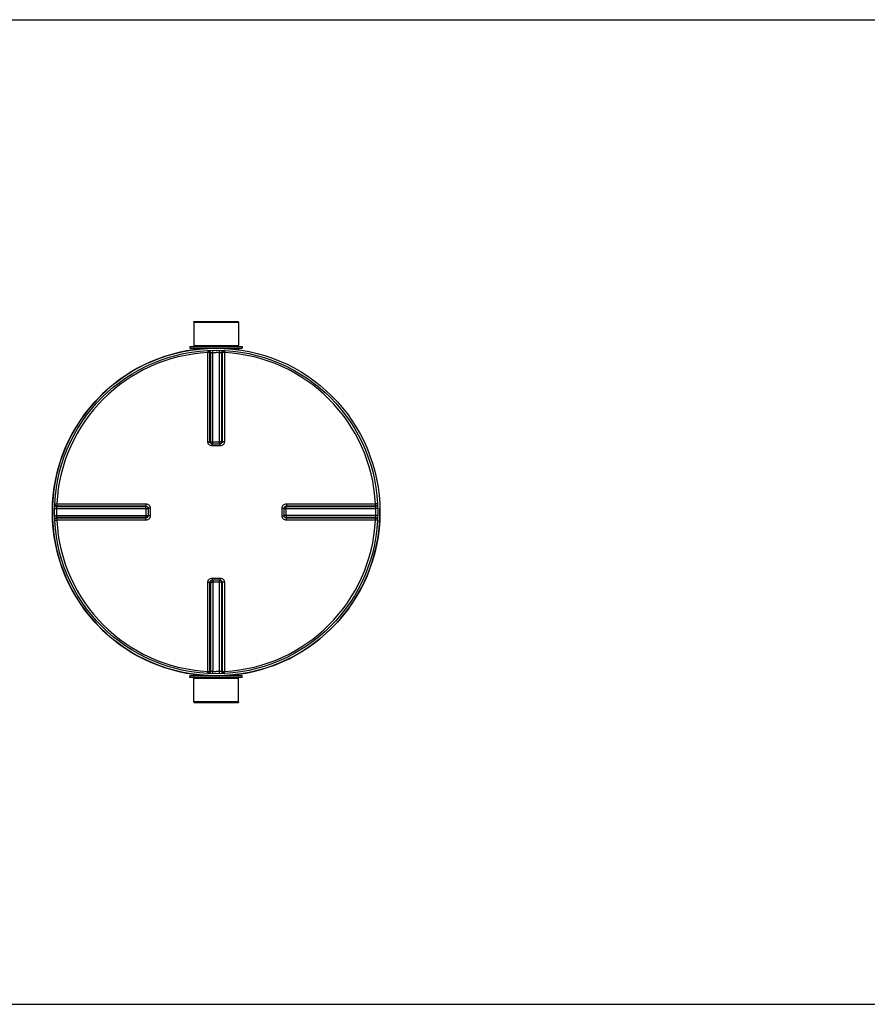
# Model space of a CAD drawing. Header units: millimetres. Extents: x 0 to 594, y 0 to 420.
# Tile 20 of 34: x 373 to 413, y 211 to 257. Entities that reach past the tile are written whole.
import ezdxf

# ---------------------------------------------------------------- set-up
doc = ezdxf.new("R2010")
doc.units = ezdxf.units.MM
doc.header["$LTSCALE"] = 32.67
doc.layers.get('0').update_dxf_attribs({"linetype": 'CONTINUOUS'})
doc.layers.add('01_GLOBAL', color=7, linetype='CONTINUOUS')
doc.layers.add('AXES_REF', color=7, linetype='CONTINUOUS')

msp = doc.modelspace()

# ---------------------------------------------------------------- linework, layer by layer
at = {"color": 7, "linetype": 'Continuous'}
for p, q in [((299.932, 257.208), (435.692, 257.208)), ((381.637, 242.998), (383.747, 242.998)), ((381.637, 242.998), (381.642, 241.898)), ((383.747, 242.998), (383.742, 241.898)), ((381.462, 241.848), (383.922, 241.848)), ((381.462, 241.848), (381.462, 241.768)), ((381.462, 241.768), (383.922, 241.768)), ((381.642, 241.898), (383.742, 241.898)), ((381.642, 241.898), (381.692, 241.848)), ((381.642, 241.758), (381.642, 241.696)), ((383.742, 241.898), (383.692, 241.848)), ((383.742, 241.758), (383.742, 241.696)), ((383.922, 241.848), (383.922, 241.768)), ((382.505, 237.271), (382.496, 237.272)), ((382.505, 237.271), (382.879, 237.271)), ((382.888, 237.272), (382.879, 237.271)), ((379.488, 234.264), (379.488, 234.264)), ((379.488, 234.264), (379.489, 234.255)), ((379.489, 234.255), (379.489, 233.881)), ((385.895, 234.255), (385.896, 234.264)), ((385.895, 233.881), (385.895, 234.255)), ((379.489, 233.881), (379.488, 233.872)), ((379.488, 233.872), (379.488, 233.872)), ((385.896, 233.872), (385.895, 233.881)), ((382.496, 230.864), (382.505, 230.864)), ((382.879, 230.864), (382.505, 230.864)), ((382.879, 230.864), (382.888, 230.864)), ((383.922, 226.368), (381.462, 226.368)), ((381.462, 226.288), (381.462, 226.368)), ((381.642, 226.378), (381.642, 226.44)), ((383.742, 226.378), (383.742, 226.44)), ((383.922, 226.288), (383.922, 226.368)), ((383.922, 226.288), (381.462, 226.288)), ((381.637, 225.138), (381.642, 226.238)), ((381.642, 226.238), (381.692, 226.288)), ((383.742, 226.238), (381.642, 226.238)), ((383.742, 226.238), (383.692, 226.288)), ((383.747, 225.138), (383.742, 226.238)), ((383.747, 225.138), (381.637, 225.138)), ((299.932, 210.928), (435.692, 210.928))]:
    msp.add_line(p, q, dxfattribs=at)
at = {"color": 9, "linetype": 'Continuous'}
for p, q in [((381.642, 241.758), (382.307, 241.758)), ((382.298, 241.658), (382.303, 241.56)), ((382.528, 241.666), (382.53, 241.569)), ((382.856, 241.666), (382.854, 241.569)), ((383.077, 241.758), (383.742, 241.758)), ((383.085, 241.658), (383.08, 241.56)), ((382.303, 237.372), (382.303, 241.56)), ((382.403, 237.371), (382.403, 241.558)), ((382.431, 241.559), (382.431, 237.369)), ((382.53, 237.271), (382.53, 241.569)), ((382.854, 237.271), (382.854, 241.569)), ((382.953, 237.369), (382.953, 241.559)), ((382.981, 241.558), (382.981, 237.371)), ((383.08, 241.56), (383.08, 237.372)), ((382.403, 237.371), (382.431, 237.369)), ((382.505, 237.172), (382.505, 237.271)), ((382.692, 237.172), (382.505, 237.172)), ((382.53, 237.368), (382.854, 237.368)), ((382.879, 237.172), (382.692, 237.172)), ((382.879, 237.172), (382.879, 237.271)), ((382.953, 237.369), (382.981, 237.371)), ((375.094, 234.232), (375.191, 234.23)), ((375.102, 234.461), (375.199, 234.456)), ((375.191, 234.23), (379.489, 234.23)), ((375.199, 234.456), (379.387, 234.456)), ((375.2, 234.329), (379.391, 234.329)), ((375.202, 234.357), (379.388, 234.357)), ((379.391, 234.329), (379.388, 234.357)), ((379.392, 234.23), (379.392, 233.906)), ((379.587, 234.255), (379.489, 234.255)), ((379.587, 234.255), (379.587, 233.881)), ((385.796, 234.255), (385.895, 234.255)), ((385.796, 233.881), (385.796, 234.255)), ((385.895, 234.23), (390.193, 234.23)), ((385.992, 233.906), (385.992, 234.23)), ((385.995, 234.357), (385.993, 234.329)), ((385.993, 234.329), (390.183, 234.329)), ((385.995, 234.357), (390.182, 234.357)), ((385.996, 234.456), (390.184, 234.456)), ((390.282, 234.461), (390.184, 234.456)), ((390.29, 234.232), (390.193, 234.23)), ((375.094, 233.904), (375.191, 233.906)), ((375.191, 233.906), (379.489, 233.906)), ((379.391, 233.807), (375.2, 233.807)), ((379.388, 233.779), (375.202, 233.779)), ((379.388, 233.779), (379.391, 233.807)), ((379.587, 233.881), (379.489, 233.881)), ((385.796, 233.881), (385.895, 233.881)), ((390.193, 233.906), (385.895, 233.906)), ((390.183, 233.807), (385.993, 233.807)), ((385.993, 233.807), (385.995, 233.779)), ((390.182, 233.779), (385.995, 233.779)), ((390.29, 233.904), (390.193, 233.906)), ((375.102, 233.674), (375.199, 233.679)), ((379.387, 233.679), (375.199, 233.679)), ((390.184, 233.679), (385.996, 233.679)), ((390.282, 233.674), (390.184, 233.679)), ((382.505, 230.963), (382.505, 230.864)), ((382.505, 230.963), (382.692, 230.963)), ((382.692, 230.963), (382.879, 230.963)), ((382.879, 230.963), (382.879, 230.864)), ((382.303, 226.575), (382.303, 230.763)), ((382.431, 230.767), (382.403, 230.764)), ((382.403, 226.578), (382.403, 230.764)), ((382.431, 230.767), (382.431, 226.576)), ((382.53, 230.864), (382.53, 226.567)), ((382.854, 230.768), (382.53, 230.768)), ((382.854, 226.567), (382.854, 230.864)), ((382.981, 230.764), (382.953, 230.767)), ((382.953, 226.576), (382.953, 230.767)), ((382.981, 230.764), (382.981, 226.578)), ((383.08, 230.763), (383.08, 226.575)), ((382.307, 226.378), (381.642, 226.378)), ((382.298, 226.478), (382.303, 226.575)), ((382.528, 226.47), (382.53, 226.567)), ((382.856, 226.47), (382.854, 226.567)), ((383.742, 226.378), (383.077, 226.378)), ((383.085, 226.478), (383.08, 226.575))]:
    msp.add_line(p, q, dxfattribs=at)
at = {"color": 7, "linetype": 'Continuous'}
msp.add_circle((382.692, 234.068), 7.6, dxfattribs=at)
for centre, radius, start, end in [((382.692, 234.068), 7.7, 97.8375, 262.1625), ((381.632, 241.758), 0.01, 0, 90), ((383.752, 241.758), 0.01, 90, 180), ((382.692, 234.068), 7.7, 277.8375, 1.2509), ((381.632, 226.378), 0.01, 270, 360), ((383.752, 226.378), 0.01, 180, 270)]:
    msp.add_arc(centre, radius, start, end, dxfattribs=at)
at = {"color": 9, "linetype": 'Continuous'}
for centre, radius, start, end in [((382.692, 234.068), 7.503, 92.9675, 177.0325), ((382.791, 234.07), 7.498, 92.7532, 92.9681), ((382.692, 234.073), 7.498, 88.764, 90), ((382.593, 234.07), 7.498, 87.0319, 87.2468), ((382.692, 234.068), 7.503, 2.9675, 87.0325), ((382.507, 237.378), 0.107, 252.5973, 258.0128), ((382.506, 237.374), 0.103, 257.9981, 264.4752), ((382.53, 245.75), 8.382, 269.8492, 269.9994), ((382.853, 245.75), 8.383, 270.0006, 270.1484), ((382.852, 237.371), 0.103, 285.3408, 292.579), ((382.852, 237.371), 0.103, 292.5652, 299.8139), ((382.688, 234.068), 7.498, 178.7642, 181.2358), ((382.691, 233.969), 7.5, 177.0319, 177.2468), ((371.009, 234.229), 8.382, 0.0006, 0.1508), ((385.998, 234.254), 0.103, 167.9981, 174.4752), ((385.995, 234.228), 0.103, 157.421, 164.6592), ((386.002, 234.253), 0.107, 162.5973, 168.0128), ((385.995, 234.228), 0.103, 150.1861, 157.4348), ((394.374, 234.229), 8.383, 179.8516, 179.9994), ((382.692, 233.969), 7.5, 2.7532, 2.9681), ((382.696, 234.068), 7.498, 358.7642, 1.2358), ((382.691, 234.167), 7.5, 182.7532, 182.9681), ((371.009, 233.906), 8.383, 359.8516, 359.9994), ((379.388, 233.908), 0.103, 330.1861, 337.4348), ((379.388, 233.908), 0.103, 337.421, 344.6592), ((379.382, 233.882), 0.107, 345.0434, 349.8287), ((379.39, 233.907), 0.101, 344.6659, 348.0155), ((379.384, 233.882), 0.104, 349.8255, 354.4686), ((394.374, 233.906), 8.382, 180.0006, 180.1508), ((382.692, 234.167), 7.5, 357.0319, 357.2468), ((382.692, 234.068), 7.503, 182.9675, 267.0325), ((382.692, 234.068), 7.503, 272.9675, 357.0325), ((382.532, 230.764), 0.103, 112.5652, 119.8139), ((382.532, 230.764), 0.103, 105.3408, 112.579), ((382.53, 222.385), 8.383, 90.0006, 90.1484), ((382.853, 222.385), 8.382, 89.8492, 89.9994), ((382.878, 230.762), 0.103, 77.9981, 84.4752), ((382.877, 230.757), 0.107, 72.5973, 78.0128), ((382.791, 234.066), 7.498, 267.0319, 267.2468), ((382.692, 234.063), 7.498, 268.764, 270), ((382.593, 234.066), 7.498, 272.7532, 272.9681)]:
    msp.add_arc(centre, radius, start, end, dxfattribs=at)
for points in [[(382.298, 241.658), (382.346, 241.66), (382.403, 241.606), (382.403, 241.558)], [(382.327, 241.659), (382.375, 241.661), (382.431, 241.607), (382.431, 241.559)], [(383.057, 241.659), (383.009, 241.661), (382.953, 241.607), (382.953, 241.559)], [(383.085, 241.658), (383.037, 241.66), (382.981, 241.606), (382.981, 241.558)], [(382.53, 241.569), (382.584, 241.57), (382.638, 241.571), (382.692, 241.57)], [(382.475, 237.276), (382.437, 237.288), (382.403, 237.331), (382.403, 237.371)], [(382.431, 237.369), (382.431, 237.327), (382.469, 237.28), (382.51, 237.271)], [(382.981, 237.371), (382.981, 237.326), (382.933, 237.276), (382.888, 237.272)], [(382.903, 237.282), (382.932, 237.299), (382.953, 237.336), (382.953, 237.369)], [(375.101, 234.433), (375.098, 234.385), (375.152, 234.329), (375.2, 234.329)], [(375.102, 234.461), (375.1, 234.413), (375.153, 234.357), (375.202, 234.357)], [(379.388, 234.357), (379.434, 234.357), (379.484, 234.309), (379.488, 234.264)], [(379.391, 234.329), (379.433, 234.329), (379.48, 234.29), (379.489, 234.249)], [(385.9, 234.285), (385.912, 234.323), (385.955, 234.357), (385.995, 234.357)], [(385.906, 234.279), (385.923, 234.308), (385.96, 234.329), (385.993, 234.329)], [(390.282, 234.461), (390.284, 234.413), (390.23, 234.357), (390.182, 234.357)], [(390.283, 234.433), (390.285, 234.385), (390.231, 234.329), (390.183, 234.329)], [(375.101, 233.703), (375.098, 233.751), (375.152, 233.807), (375.2, 233.807)], [(375.102, 233.674), (375.1, 233.722), (375.153, 233.779), (375.202, 233.779)], [(379.485, 233.855), (379.474, 233.815), (379.429, 233.779), (379.388, 233.779)], [(379.477, 233.857), (379.461, 233.828), (379.424, 233.807), (379.391, 233.807)], [(385.993, 233.807), (385.951, 233.807), (385.904, 233.845), (385.895, 233.886)], [(385.995, 233.779), (385.95, 233.779), (385.9, 233.827), (385.896, 233.872)], [(390.282, 233.674), (390.284, 233.722), (390.23, 233.779), (390.182, 233.779)], [(390.283, 233.703), (390.285, 233.751), (390.231, 233.807), (390.183, 233.807)], [(382.403, 230.764), (382.403, 230.81), (382.451, 230.86), (382.496, 230.864)], [(382.481, 230.853), (382.452, 230.837), (382.431, 230.8), (382.431, 230.767)], [(382.953, 230.767), (382.953, 230.809), (382.915, 230.856), (382.873, 230.865)], [(382.909, 230.86), (382.947, 230.848), (382.981, 230.804), (382.981, 230.764)], [(382.298, 226.478), (382.346, 226.476), (382.403, 226.529), (382.403, 226.578)], [(382.327, 226.477), (382.375, 226.474), (382.431, 226.528), (382.431, 226.576)], [(382.854, 226.567), (382.8, 226.566), (382.746, 226.565), (382.692, 226.566)], [(383.057, 226.477), (383.009, 226.474), (382.953, 226.528), (382.953, 226.576)], [(383.085, 226.478), (383.037, 226.476), (382.981, 226.529), (382.981, 226.578)]]:
    msp.add_open_spline(points, degree=3, dxfattribs=at)
for points, knots in [([(382.403, 241.558), (382.399, 241.559), (382.366, 241.559), (382.333, 241.56), (382.303, 241.56)], [0, 0, 0, 0, 0.109199, 1, 1, 1, 1]), ([(382.431, 241.559), (382.433, 241.56), (382.455, 241.566), (382.479, 241.565), (382.5, 241.565)], [0, 0, 0, 0, 0.084249, 1, 1, 1, 1]), ([(382.854, 241.569), (382.865, 241.568), (382.898, 241.565), (382.932, 241.566), (382.953, 241.559)], [0, 0, 0, 0, 0.352806, 1, 1, 1, 1]), ([(383.08, 241.56), (383.069, 241.56), (383.035, 241.559), (383.002, 241.562), (382.981, 241.558)], [0, 0, 0, 0, 0.353705, 1, 1, 1, 1]), ([(382.303, 237.372), (382.315, 237.372), (382.348, 237.372), (382.381, 237.373), (382.403, 237.371)], [0, 0, 0, 0, 0.353802, 1, 1, 1, 1]), ([(382.505, 237.172), (382.454, 237.172), (382.347, 237.214), (382.303, 237.321), (382.303, 237.372)], [0, 0, 0, 0, 0.501179, 1, 1, 1, 1]), ([(382.431, 237.369), (382.434, 237.369), (382.459, 237.368), (382.485, 237.368), (382.508, 237.368)], [0, 0, 0, 0, 0.107786, 1, 1, 1, 1]), ([(382.953, 237.369), (382.95, 237.369), (382.924, 237.368), (382.898, 237.368), (382.875, 237.368)], [0, 0, 0, 0, 0.107786, 1, 1, 1, 1]), ([(383.08, 237.372), (383.08, 237.321), (383.037, 237.214), (382.93, 237.172), (382.879, 237.172)], [0, 0, 0, 0, 0.499867, 1, 1, 1, 1]), ([(383.08, 237.372), (383.069, 237.372), (383.035, 237.372), (383.002, 237.373), (382.981, 237.371)], [0, 0, 0, 0, 0.353802, 1, 1, 1, 1]), ([(375.191, 234.23), (375.191, 234.241), (375.194, 234.274), (375.194, 234.308), (375.2, 234.329)], [0, 0, 0, 0, 0.352806, 1, 1, 1, 1]), ([(375.199, 234.456), (375.199, 234.444), (375.2, 234.411), (375.197, 234.378), (375.202, 234.357)], [0, 0, 0, 0, 0.353705, 1, 1, 1, 1]), ([(379.387, 234.456), (379.387, 234.444), (379.388, 234.411), (379.386, 234.378), (379.388, 234.357)], [0, 0, 0, 0, 0.353799, 1, 1, 1, 1]), ([(379.387, 234.456), (379.439, 234.456), (379.545, 234.413), (379.587, 234.306), (379.587, 234.255)], [0, 0, 0, 0, 0.499925, 1, 1, 1, 1]), ([(379.392, 234.251), (379.392, 234.261), (379.391, 234.287), (379.392, 234.313), (379.391, 234.329)], [0, 0, 0, 0, 0.367922, 1, 1, 1, 1]), ([(385.796, 234.255), (385.796, 234.306), (385.838, 234.413), (385.945, 234.456), (385.996, 234.456)], [0, 0, 0, 0, 0.501179, 1, 1, 1, 1]), ([(385.992, 234.251), (385.992, 234.261), (385.992, 234.287), (385.991, 234.312), (385.993, 234.329)], [0, 0, 0, 0, 0.367736, 1, 1, 1, 1]), ([(385.996, 234.456), (385.996, 234.444), (385.996, 234.411), (385.997, 234.378), (385.995, 234.357)], [0, 0, 0, 0, 0.353802, 1, 1, 1, 1]), ([(390.182, 234.357), (390.183, 234.36), (390.183, 234.394), (390.184, 234.427), (390.184, 234.456)], [0, 0, 0, 0, 0.109199, 1, 1, 1, 1]), ([(390.183, 234.329), (390.184, 234.327), (390.19, 234.304), (390.189, 234.281), (390.189, 234.26)], [0, 0, 0, 0, 0.084249, 1, 1, 1, 1]), ([(375.2, 233.807), (375.2, 233.809), (375.194, 233.831), (375.194, 233.855), (375.195, 233.876)], [0, 0, 0, 0, 0.084249, 1, 1, 1, 1]), ([(375.202, 233.779), (375.201, 233.775), (375.2, 233.742), (375.199, 233.709), (375.199, 233.679)], [0, 0, 0, 0, 0.109199, 1, 1, 1, 1]), ([(379.387, 233.679), (379.387, 233.691), (379.388, 233.724), (379.386, 233.757), (379.388, 233.779)], [0, 0, 0, 0, 0.353802, 1, 1, 1, 1]), ([(379.587, 233.881), (379.587, 233.83), (379.545, 233.723), (379.439, 233.679), (379.387, 233.679)], [0, 0, 0, 0, 0.500075, 1, 1, 1, 1]), ([(379.392, 233.884), (379.392, 233.875), (379.391, 233.849), (379.392, 233.823), (379.391, 233.807)], [0, 0, 0, 0, 0.367736, 1, 1, 1, 1]), ([(385.996, 233.679), (385.945, 233.679), (385.838, 233.723), (385.796, 233.83), (385.796, 233.881)], [0, 0, 0, 0, 0.499867, 1, 1, 1, 1]), ([(385.992, 233.884), (385.992, 233.875), (385.992, 233.849), (385.991, 233.823), (385.993, 233.807)], [0, 0, 0, 0, 0.367922, 1, 1, 1, 1]), ([(385.996, 233.679), (385.996, 233.691), (385.996, 233.724), (385.997, 233.757), (385.995, 233.779)], [0, 0, 0, 0, 0.353802, 1, 1, 1, 1]), ([(390.184, 233.679), (390.184, 233.691), (390.183, 233.724), (390.186, 233.758), (390.182, 233.779)], [0, 0, 0, 0, 0.353705, 1, 1, 1, 1]), ([(390.193, 233.906), (390.192, 233.894), (390.19, 233.861), (390.19, 233.827), (390.183, 233.807)], [0, 0, 0, 0, 0.352806, 1, 1, 1, 1]), ([(382.303, 230.763), (382.303, 230.815), (382.347, 230.921), (382.454, 230.963), (382.505, 230.963)], [0, 0, 0, 0, 0.499867, 1, 1, 1, 1]), ([(382.879, 230.963), (382.93, 230.963), (383.037, 230.921), (383.08, 230.814), (383.08, 230.763)], [0, 0, 0, 0, 0.501179, 1, 1, 1, 1]), ([(382.303, 230.763), (382.315, 230.763), (382.348, 230.764), (382.381, 230.762), (382.403, 230.764)], [0, 0, 0, 0, 0.353802, 1, 1, 1, 1]), ([(382.431, 230.767), (382.434, 230.767), (382.46, 230.767), (382.485, 230.768), (382.508, 230.768)], [0, 0, 0, 0, 0.107786, 1, 1, 1, 1]), ([(382.953, 230.767), (382.95, 230.767), (382.924, 230.767), (382.899, 230.768), (382.876, 230.768)], [0, 0, 0, 0, 0.107786, 1, 1, 1, 1]), ([(383.08, 230.763), (383.069, 230.763), (383.035, 230.764), (383.002, 230.762), (382.981, 230.764)], [0, 0, 0, 0, 0.353802, 1, 1, 1, 1]), ([(382.303, 226.575), (382.315, 226.575), (382.348, 226.576), (382.382, 226.573), (382.403, 226.578)], [0, 0, 0, 0, 0.353705, 1, 1, 1, 1]), ([(382.53, 226.567), (382.518, 226.567), (382.485, 226.57), (382.451, 226.57), (382.431, 226.576)], [0, 0, 0, 0, 0.352806, 1, 1, 1, 1]), ([(382.953, 226.576), (382.951, 226.576), (382.928, 226.57), (382.905, 226.57), (382.884, 226.571)], [0, 0, 0, 0, 0.084249, 1, 1, 1, 1]), ([(382.981, 226.578), (382.984, 226.577), (383.018, 226.576), (383.051, 226.575), (383.08, 226.575)], [0, 0, 0, 0, 0.109199, 1, 1, 1, 1])]:
    msp.add_open_spline(points, degree=3, knots=knots, dxfattribs=at)
at = {"layer": '01_GLOBAL', "color": 7, "linetype": 'Continuous'}
msp.add_circle((382.692, 234.068), 7.7, dxfattribs=at)
at = {"layer": 'AXES_REF', "color": 7, "linetype": 'Continuous'}
for p, q in [((381.642, 243.018), (383.742, 243.018)), ((381.642, 242.998), (381.642, 243.018)), ((383.742, 242.998), (383.742, 243.018)), ((381.642, 225.138), (381.642, 225.118)), ((381.642, 225.118), (383.742, 225.118)), ((383.742, 225.138), (383.742, 225.118))]:
    msp.add_line(p, q, dxfattribs=at)

doc.saveas('drawing.dxf')
